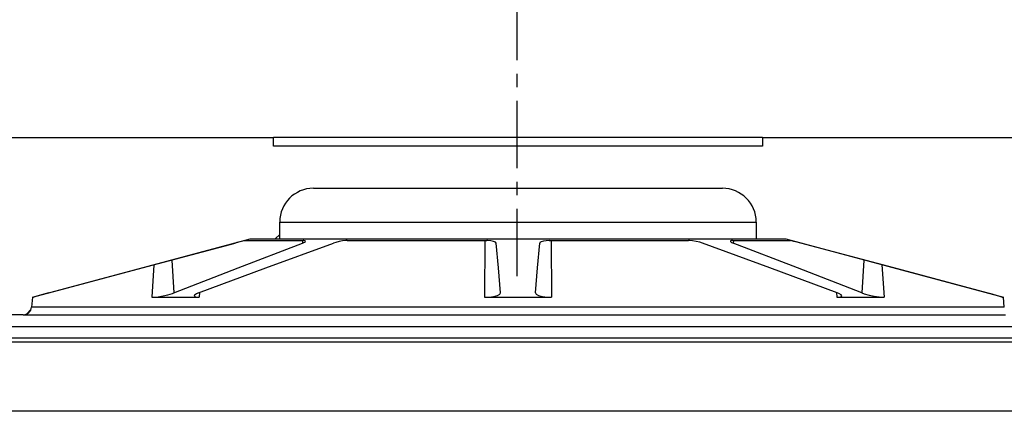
# Model space of a CAD drawing. Extents: x -169 to 6736, y -208 to 3022.
# Tile 241 of 256: x 1562.47 to 1569.76, y 984.01 to 986.91. Entities that reach past the tile are written whole.
import ezdxf

# ---------------------------------------------------------------- set-up
doc = ezdxf.new("R2010")
doc.units = 0
doc.header["$MEASUREMENT"] = 0
doc.linetypes.add('CENTER1', pattern=[0.6625, 0.5, -0.075, 0.0125, -0.075])
for name, color, linetype in [('CENTERLINE', 3, 'CENTER1'), ('FREEZE-LINES', 8, 'CONTINUOUS'), ('SPILL-BUCKET', 1, 'CONTINUOUS')]:
    doc.layers.add(name, color=color, linetype=linetype)

msp = doc.modelspace()

# ---------------------------------------------------------------- linework, layer by layer
at = {"layer": 'CENTERLINE', "flags": 128}
msp.add_lwpolyline([(1566.15447, 985.01471), (1566.15447, 1003.74617), (1558.06548, 1011.83516), (1558.06548, 1029.15474)], dxfattribs=at)
at = {"layer": 'FREEZE-LINES', "linetype": 'Continuous'}
msp.add_line((1931.94521, 984.01471), (1465.78697, 984.01471), dxfattribs=at)
at = {"layer": 'SPILL-BUCKET', "linetype": 'Continuous'}
for p, q in [((1560.16502, 986.04108), (1564.34966, 986.04108)), ((1564.34966, 985.97862), (1564.34966, 986.04108)), ((1564.35553, 986.04108), (1564.34966, 986.04108)), ((1564.37312, 986.04108), (1564.35553, 986.04108)), ((1564.40229, 986.04108), (1564.37312, 986.04108)), ((1564.44287, 986.04108), (1564.40229, 986.04108)), ((1564.4946, 986.04108), (1564.44287, 986.04108)), ((1564.55713, 986.04108), (1564.4946, 986.04108)), ((1564.63006, 986.04108), (1564.55713, 986.04108)), ((1564.71292, 986.04108), (1564.63006, 986.04108)), ((1564.80517, 986.04108), (1564.71292, 986.04108)), ((1564.90622, 986.04108), (1564.80517, 986.04108)), ((1565.0154, 986.04108), (1564.90622, 986.04108)), ((1565.13201, 986.04108), (1565.0154, 986.04108)), ((1565.25529, 986.04108), (1565.13201, 986.04108)), ((1565.38445, 986.04108), (1565.25529, 986.04108)), ((1565.51864, 986.04108), (1565.38445, 986.04108)), ((1565.657, 986.04108), (1565.51864, 986.04108)), ((1565.79862, 986.04108), (1565.657, 986.04108)), ((1565.9426, 986.04108), (1565.79862, 986.04108)), ((1566.08799, 986.04108), (1565.9426, 986.04108)), ((1566.23385, 986.04108), (1566.08799, 986.04108)), ((1566.37925, 986.04108), (1566.23385, 986.04108)), ((1566.52322, 986.04108), (1566.37925, 986.04108)), ((1566.66485, 986.04108), (1566.52322, 986.04108)), ((1566.8032, 986.04108), (1566.66485, 986.04108)), ((1566.9374, 986.04108), (1566.8032, 986.04108)), ((1567.06655, 986.04108), (1566.9374, 986.04108)), ((1567.18984, 986.04108), (1567.06655, 986.04108)), ((1567.30645, 986.04108), (1567.18984, 986.04108)), ((1567.41563, 986.04108), (1567.30645, 986.04108)), ((1567.51667, 986.04108), (1567.41563, 986.04108)), ((1567.60892, 986.04108), (1567.51667, 986.04108)), ((1567.69178, 986.04108), (1567.60892, 986.04108)), ((1567.76471, 986.04108), (1567.69178, 986.04108)), ((1567.82725, 986.04108), (1567.76471, 986.04108)), ((1567.87897, 986.04108), (1567.82725, 986.04108)), ((1567.91955, 986.04108), (1567.87897, 986.04108)), ((1567.94873, 986.04108), (1567.91955, 986.04108)), ((1567.96631, 986.04108), (1567.94873, 986.04108)), ((1567.97218, 986.04108), (1567.96631, 986.04108)), ((1567.97218, 986.04108), (1567.97218, 985.97862)), ((1567.97218, 986.04108), (1572.15682, 986.04108)), ((1567.97218, 985.97862), (1564.34966, 985.97862)), ((1564.64633, 985.66634), (1567.67551, 985.66634)), ((1564.3965, 985.41651), (1564.40253, 985.41651)), ((1564.3965, 985.29159), (1564.3965, 985.41651)), ((1564.40253, 985.41651), (1564.42057, 985.41651)), ((1564.42057, 985.41651), (1564.45049, 985.41651)), ((1564.45049, 985.41651), (1564.4921, 985.41651)), ((1564.4921, 985.41651), (1564.54511, 985.41651)), ((1564.54511, 985.41651), (1564.60916, 985.41651)), ((1564.60916, 985.41651), (1564.68381, 985.41651)), ((1564.68381, 985.41651), (1564.76855, 985.41651)), ((1564.76855, 985.41651), (1564.8628, 985.41651)), ((1564.8628, 985.41651), (1564.96591, 985.41651)), ((1564.96591, 985.41651), (1565.07719, 985.41651)), ((1565.07719, 985.41651), (1565.19588, 985.41651)), ((1565.19588, 985.41651), (1565.32115, 985.41651)), ((1565.32115, 985.41651), (1565.45216, 985.41651)), ((1565.45216, 985.41651), (1565.58802, 985.41651)), ((1565.58802, 985.41651), (1565.72778, 985.41651)), ((1565.72778, 985.41651), (1565.87051, 985.41651)), ((1565.87051, 985.41651), (1566.01522, 985.41651)), ((1566.01522, 985.41651), (1566.16092, 985.41651)), ((1566.16092, 985.41651), (1566.30663, 985.41651)), ((1566.30663, 985.41651), (1566.45134, 985.41651)), ((1566.45134, 985.41651), (1566.59406, 985.41651)), ((1566.59406, 985.41651), (1566.73383, 985.41651)), ((1566.73383, 985.41651), (1566.86968, 985.41651)), ((1566.86968, 985.41651), (1567.00069, 985.41651)), ((1567.00069, 985.41651), (1567.12597, 985.41651)), ((1567.12597, 985.41651), (1567.24465, 985.41651)), ((1567.24465, 985.41651), (1567.35593, 985.41651)), ((1567.35593, 985.41651), (1567.45905, 985.41651)), ((1567.45905, 985.41651), (1567.5533, 985.41651)), ((1567.5533, 985.41651), (1567.63803, 985.41651)), ((1567.63803, 985.41651), (1567.71268, 985.41651)), ((1567.71268, 985.41651), (1567.77673, 985.41651)), ((1567.77673, 985.41651), (1567.82974, 985.41651)), ((1567.82974, 985.41651), (1567.87135, 985.41651)), ((1567.87135, 985.41651), (1567.90128, 985.41651)), ((1567.90128, 985.41651), (1567.91931, 985.41651)), ((1567.91931, 985.41651), (1567.92534, 985.41651)), ((1567.92534, 985.41651), (1567.92534, 985.29159)), ((1562.56539, 984.85952), (1564.1779, 985.29159)), ((1564.1779, 985.29159), (1564.3965, 985.29159)), ((1564.3965, 985.32514), (1564.36295, 985.29159)), ((1564.3965, 985.29159), (1564.40253, 985.29159)), ((1564.40253, 985.29159), (1564.42057, 985.29159)), ((1564.42057, 985.29159), (1564.45049, 985.29159)), ((1564.45049, 985.29159), (1564.4921, 985.29159)), ((1564.4921, 985.29159), (1564.54511, 985.29159)), ((1564.54511, 985.29159), (1564.60916, 985.29159)), ((1564.60916, 985.29159), (1564.68381, 985.29159)), ((1564.68381, 985.29159), (1564.76855, 985.29159)), ((1564.76855, 985.29159), (1564.8628, 985.29159)), ((1564.8628, 985.29159), (1564.96591, 985.29159)), ((1564.96591, 985.29159), (1565.07719, 985.29159)), ((1565.07719, 985.29159), (1565.19588, 985.29159)), ((1565.19588, 985.29159), (1565.32115, 985.29159)), ((1565.32115, 985.29159), (1565.45216, 985.29159)), ((1565.45216, 985.29159), (1565.58802, 985.29159)), ((1565.58802, 985.29159), (1565.72778, 985.29159)), ((1565.72778, 985.29159), (1565.87051, 985.29159)), ((1565.87051, 985.29159), (1566.01522, 985.29159)), ((1566.01522, 985.29159), (1566.16092, 985.29159)), ((1566.16092, 985.29159), (1566.30663, 985.29159)), ((1566.30663, 985.29159), (1566.45134, 985.29159)), ((1566.45134, 985.29159), (1566.59406, 985.29159)), ((1566.59406, 985.29159), (1566.73383, 985.29159)), ((1566.73383, 985.29159), (1566.86968, 985.29159)), ((1566.86968, 985.29159), (1567.00069, 985.29159)), ((1567.00069, 985.29159), (1567.12597, 985.29159)), ((1567.12597, 985.29159), (1567.24465, 985.29159)), ((1567.24465, 985.29159), (1567.35593, 985.29159)), ((1567.35593, 985.29159), (1567.45905, 985.29159)), ((1567.45905, 985.29159), (1567.5533, 985.29159)), ((1567.5533, 985.29159), (1567.63803, 985.29159)), ((1567.63803, 985.29159), (1567.71268, 985.29159)), ((1567.71268, 985.29159), (1567.77673, 985.29159)), ((1567.77673, 985.29159), (1567.82974, 985.29159)), ((1567.82974, 985.29159), (1567.87135, 985.29159)), ((1567.87135, 985.29159), (1567.90128, 985.29159)), ((1567.90128, 985.29159), (1567.91931, 985.29159)), ((1567.91931, 985.29159), (1567.92534, 985.29159)), ((1567.92534, 985.29159), (1568.14394, 985.29159)), ((1568.14394, 985.29159), (1569.75645, 984.85952)), ((1563.37689, 985.07595), (1564.06666, 985.26012)), ((1564.08011, 985.26369), (1564.06666, 985.26012)), ((1564.10454, 985.27001), (1564.08011, 985.26369)), ((1564.08973, 985.07595), (1564.56607, 985.26012)), ((1564.12421, 985.27488), (1564.10454, 985.27001)), ((1564.13758, 985.27788), (1564.12421, 985.27488)), ((1564.14302, 985.27872), (1564.13758, 985.27788)), ((1564.14302, 985.27872), (1564.16779, 985.27872)), ((1564.16779, 985.27872), (1564.2052, 985.27872)), ((1564.2052, 985.27872), (1564.255, 985.27872)), ((1564.255, 985.27872), (1564.31689, 985.27872)), ((1564.2949, 985.07595), (1564.79403, 985.26012)), ((1564.31689, 985.27872), (1564.39046, 985.27872)), ((1564.39046, 985.27872), (1564.47527, 985.27872)), ((1564.47527, 985.27872), (1564.57075, 985.27872)), ((1564.56492, 985.27872), (1564.56607, 985.26012)), ((1564.56607, 985.26012), (1564.57977, 985.26633)), ((1564.57507, 985.27862), (1564.57075, 985.27872)), ((1564.58558, 985.27672), (1564.57507, 985.27862)), ((1564.57977, 985.26633), (1564.5874, 985.27246)), ((1564.5874, 985.27246), (1564.58558, 985.27672)), ((1564.81208, 985.2659), (1564.79403, 985.26012)), ((1564.83673, 985.2718), (1564.81208, 985.2659)), ((1564.86216, 985.27609), (1564.83673, 985.2718)), ((1564.88611, 985.27839), (1564.86216, 985.27609)), ((1564.89735, 985.27872), (1564.88611, 985.27839)), ((1564.89735, 985.27872), (1565.02787, 985.27872)), ((1565.02787, 985.27872), (1565.16557, 985.27872)), ((1565.16557, 985.27872), (1565.30958, 985.27872)), ((1565.30958, 985.27872), (1565.45898, 985.27872)), ((1565.45898, 985.27872), (1565.61284, 985.27872)), ((1565.61284, 985.27872), (1565.77017, 985.27872)), ((1565.77017, 985.27872), (1565.92998, 985.27872)), ((1565.91595, 985.27871), (1565.91343, 984.85952)), ((1565.93441, 985.27868), (1565.92998, 985.27872)), ((1565.95924, 985.27705), (1565.93441, 985.27868)), ((1565.98029, 985.27304), (1565.95924, 985.27705)), ((1565.99445, 985.26711), (1565.98029, 985.27304)), ((1565.99973, 985.26012), (1565.99445, 985.26711)), ((1566.01584, 985.07595), (1565.99973, 985.26012)), ((1566.306, 985.07595), (1566.32211, 985.26012)), ((1566.32359, 985.26369), (1566.32211, 985.26012)), ((1566.33285, 985.27001), (1566.32359, 985.26369)), ((1566.34915, 985.27488), (1566.33285, 985.27001)), ((1566.37078, 985.27788), (1566.34915, 985.27488)), ((1566.39186, 985.27872), (1566.37078, 985.27788)), ((1566.39186, 985.27872), (1566.55167, 985.27872)), ((1566.40589, 985.27871), (1566.40842, 984.85952)), ((1566.55167, 985.27872), (1566.709, 985.27872)), ((1566.709, 985.27872), (1566.86286, 985.27872)), ((1566.86286, 985.27872), (1567.01227, 985.27872)), ((1567.01227, 985.27872), (1567.15628, 985.27872)), ((1567.15628, 985.27872), (1567.29398, 985.27872)), ((1567.29398, 985.27872), (1567.42449, 985.27872)), ((1567.43049, 985.27862), (1567.42449, 985.27872)), ((1567.45472, 985.27672), (1567.43049, 985.27862)), ((1567.48178, 985.27246), (1567.45472, 985.27672)), ((1567.50819, 985.26633), (1567.48178, 985.27246)), ((1567.52781, 985.26012), (1567.50819, 985.26633)), ((1568.02695, 985.07595), (1567.52781, 985.26012)), ((1567.73522, 985.27609), (1567.73487, 985.2718)), ((1567.73487, 985.2718), (1567.74286, 985.2659)), ((1567.74363, 985.27839), (1567.73522, 985.27609)), ((1567.74286, 985.2659), (1567.75577, 985.26012)), ((1567.75109, 985.27872), (1567.74363, 985.27839)), ((1567.75109, 985.27872), (1567.84658, 985.27872)), ((1567.75692, 985.27872), (1567.75577, 985.26012)), ((1568.23212, 985.07595), (1567.75577, 985.26012)), ((1567.84658, 985.27872), (1567.93138, 985.27872)), ((1567.93138, 985.27872), (1568.00496, 985.27872)), ((1568.00496, 985.27872), (1568.06684, 985.27872)), ((1568.06684, 985.27872), (1568.11665, 985.27872)), ((1568.11665, 985.27872), (1568.15405, 985.27872)), ((1568.15405, 985.27872), (1568.17882, 985.27872)), ((1568.17946, 985.27868), (1568.17882, 985.27872)), ((1568.18821, 985.27705), (1568.17946, 985.27868)), ((1568.20521, 985.27304), (1568.18821, 985.27705)), ((1568.22862, 985.26711), (1568.20521, 985.27304)), ((1568.25519, 985.26012), (1568.22862, 985.26711)), ((1568.94496, 985.07595), (1568.25519, 985.26012)), ((1562.68719, 984.89151), (1563.37689, 985.07595)), ((1563.46536, 985.09958), (1563.44952, 984.85952)), ((1563.59838, 985.13509), (1563.61344, 984.89151)), ((1563.61344, 984.89151), (1564.08973, 985.07595)), ((1563.7958, 984.89151), (1564.2949, 985.07595)), ((1566.03198, 984.89151), (1566.01584, 985.07595)), ((1566.28986, 984.89151), (1566.306, 985.07595)), ((1568.52605, 984.89151), (1568.02695, 985.07595)), ((1568.7084, 984.89151), (1568.23212, 985.07595)), ((1568.72347, 985.13509), (1568.7084, 984.89151)), ((1568.85648, 985.09958), (1568.87232, 984.85952)), ((1569.63466, 984.89151), (1568.94496, 985.07595)), ((1562.56539, 984.85952), (1562.559, 984.78649)), ((1562.56539, 984.85952), (1562.56752, 984.85952)), ((1562.56752, 984.85952), (1562.57392, 984.85952)), ((1562.576, 984.8606), (1562.57392, 984.85952)), ((1562.57394, 984.85981), (1562.57392, 984.85952)), ((1562.58986, 984.86483), (1562.576, 984.8606)), ((1562.61529, 984.872), (1562.58986, 984.86483)), ((1562.64922, 984.88129), (1562.61529, 984.872)), ((1562.68719, 984.89151), (1562.64922, 984.88129)), ((1563.44952, 984.85952), (1563.46566, 984.86009)), ((1563.44952, 984.85952), (1563.6185, 984.85952)), ((1563.46566, 984.86009), (1563.49742, 984.86342)), ((1563.49742, 984.86342), (1563.53294, 984.86941)), ((1563.53294, 984.86941), (1563.56904, 984.87761)), ((1563.56904, 984.87761), (1563.60193, 984.88734)), ((1563.60193, 984.88734), (1563.61344, 984.89151)), ((1563.6185, 984.85952), (1563.79953, 984.85952)), ((1563.76495, 984.87556), (1563.76198, 984.8674)), ((1563.76198, 984.8674), (1563.77216, 984.86192)), ((1563.78095, 984.88539), (1563.76495, 984.87556)), ((1563.77216, 984.86192), (1563.79347, 984.8596)), ((1563.7958, 984.89151), (1563.78095, 984.88539)), ((1563.79347, 984.8596), (1563.79953, 984.85952)), ((1563.80149, 984.89362), (1563.79953, 984.85952)), ((1565.91343, 984.85952), (1565.94878, 984.861)), ((1565.91343, 984.85952), (1566.16092, 984.85952)), ((1565.94878, 984.861), (1565.98175, 984.86537)), ((1565.98175, 984.86537), (1566.0084, 984.87225)), ((1566.0084, 984.87225), (1566.02601, 984.88112)), ((1566.02601, 984.88112), (1566.03198, 984.89151)), ((1566.16092, 984.85952), (1566.40842, 984.85952)), ((1566.28986, 984.89151), (1566.29562, 984.88129)), ((1566.29562, 984.88129), (1566.31415, 984.872)), ((1566.31415, 984.872), (1566.34305, 984.86483)), ((1566.34305, 984.86483), (1566.37811, 984.8606)), ((1566.37811, 984.8606), (1566.40842, 984.85952)), ((1568.52035, 984.89362), (1568.52231, 984.85952)), ((1568.52231, 984.85952), (1568.53748, 984.86009)), ((1568.52231, 984.85952), (1568.70335, 984.85952)), ((1568.53653, 984.88734), (1568.52605, 984.89151)), ((1568.55444, 984.87761), (1568.53653, 984.88734)), ((1568.53748, 984.86009), (1568.55447, 984.86342)), ((1568.5604, 984.86941), (1568.55444, 984.87761)), ((1568.55447, 984.86342), (1568.5604, 984.86941)), ((1568.70335, 984.85952), (1568.87232, 984.85952)), ((1568.7084, 984.89151), (1568.72583, 984.88539)), ((1568.72583, 984.88539), (1568.76098, 984.87556)), ((1568.76098, 984.87556), (1568.79955, 984.8674)), ((1568.79955, 984.8674), (1568.83622, 984.86192)), ((1568.83622, 984.86192), (1568.86663, 984.8596)), ((1568.86663, 984.8596), (1568.87232, 984.85952)), ((1569.67325, 984.88112), (1569.63466, 984.89151)), ((1569.70567, 984.87225), (1569.67325, 984.88112)), ((1569.73012, 984.86537), (1569.70567, 984.87225)), ((1569.74467, 984.861), (1569.73012, 984.86537)), ((1569.74793, 984.85952), (1569.74467, 984.861)), ((1569.7479, 984.85979), (1569.74793, 984.85952)), ((1569.74793, 984.85952), (1569.75432, 984.85952)), ((1569.75432, 984.85952), (1569.75645, 984.85952)), ((1569.76284, 984.78649), (1569.75645, 984.85952)), ((1562.56488, 984.78649), (1562.559, 984.78649)), ((1562.58248, 984.78649), (1562.56488, 984.78649)), ((1562.61175, 984.78649), (1562.58248, 984.78649)), ((1562.65261, 984.78649), (1562.61175, 984.78649)), ((1562.7049, 984.78649), (1562.65261, 984.78649)), ((1562.76847, 984.78649), (1562.7049, 984.78649)), ((1562.84311, 984.78649), (1562.76847, 984.78649)), ((1562.92856, 984.78649), (1562.84311, 984.78649)), ((1563.02456, 984.78649), (1562.92856, 984.78649)), ((1563.13079, 984.78649), (1563.02456, 984.78649)), ((1563.24691, 984.78649), (1563.13079, 984.78649)), ((1563.37253, 984.78649), (1563.24691, 984.78649)), ((1563.50724, 984.78649), (1563.37253, 984.78649)), ((1563.65061, 984.78649), (1563.50724, 984.78649)), ((1563.80216, 984.78649), (1563.65061, 984.78649)), ((1563.96141, 984.78649), (1563.80216, 984.78649)), ((1564.12784, 984.78649), (1563.96141, 984.78649)), ((1564.3009, 984.78649), (1564.12784, 984.78649)), ((1564.48002, 984.78649), (1564.3009, 984.78649)), ((1564.66463, 984.78649), (1564.48002, 984.78649)), ((1564.85412, 984.78649), (1564.66463, 984.78649)), ((1565.04787, 984.78649), (1564.85412, 984.78649)), ((1565.24525, 984.78649), (1565.04787, 984.78649)), ((1565.44561, 984.78649), (1565.24525, 984.78649)), ((1565.64832, 984.78649), (1565.44561, 984.78649)), ((1565.85269, 984.78649), (1565.64832, 984.78649)), ((1566.05807, 984.78649), (1565.85269, 984.78649)), ((1566.26378, 984.78649), (1566.05807, 984.78649)), ((1566.46916, 984.78649), (1566.26378, 984.78649)), ((1566.67353, 984.78649), (1566.46916, 984.78649)), ((1566.87623, 984.78649), (1566.67353, 984.78649)), ((1567.0766, 984.78649), (1566.87623, 984.78649)), ((1567.27398, 984.78649), (1567.0766, 984.78649)), ((1567.46773, 984.78649), (1567.27398, 984.78649)), ((1567.65721, 984.78649), (1567.46773, 984.78649)), ((1567.84182, 984.78649), (1567.65721, 984.78649)), ((1568.02094, 984.78649), (1567.84182, 984.78649)), ((1568.194, 984.78649), (1568.02094, 984.78649)), ((1568.36043, 984.78649), (1568.194, 984.78649)), ((1568.51968, 984.78649), (1568.36043, 984.78649)), ((1568.67124, 984.78649), (1568.51968, 984.78649)), ((1568.81461, 984.78649), (1568.67124, 984.78649)), ((1568.94932, 984.78649), (1568.81461, 984.78649)), ((1569.07494, 984.78649), (1568.94932, 984.78649)), ((1569.19105, 984.78649), (1569.07494, 984.78649)), ((1569.29728, 984.78649), (1569.19105, 984.78649)), ((1569.39328, 984.78649), (1569.29728, 984.78649)), ((1569.47874, 984.78649), (1569.39328, 984.78649)), ((1569.55337, 984.78649), (1569.47874, 984.78649)), ((1569.61694, 984.78649), (1569.55337, 984.78649)), ((1569.66924, 984.78649), (1569.61694, 984.78649)), ((1569.71009, 984.78649), (1569.66924, 984.78649)), ((1569.73936, 984.78649), (1569.71009, 984.78649)), ((1569.75697, 984.78649), (1569.73936, 984.78649)), ((1569.76284, 984.78649), (1569.75697, 984.78649)), ((1562.49678, 984.72948), (1560.81087, 984.72948)), ((1562.49678, 984.72948), (1562.50276, 984.72948)), ((1562.50276, 984.72948), (1562.52066, 984.72948)), ((1562.52066, 984.72948), (1562.55045, 984.72948)), ((1562.55438, 984.76779), (1562.52092, 984.73433)), ((1562.55045, 984.72948), (1562.592, 984.72948)), ((1562.592, 984.72948), (1562.6452, 984.72948)), ((1562.6452, 984.72948), (1562.70987, 984.72948)), ((1562.70987, 984.72948), (1562.78579, 984.72948)), ((1562.78579, 984.72948), (1562.87273, 984.72948)), ((1562.87273, 984.72948), (1562.97038, 984.72948)), ((1562.97038, 984.72948), (1563.07845, 984.72948)), ((1563.07845, 984.72948), (1563.19657, 984.72948)), ((1563.19657, 984.72948), (1563.32436, 984.72948)), ((1563.32436, 984.72948), (1563.4614, 984.72948)), ((1563.4614, 984.72948), (1563.60725, 984.72948)), ((1563.60725, 984.72948), (1563.76142, 984.72948)), ((1563.76142, 984.72948), (1563.92342, 984.72948)), ((1563.92342, 984.72948), (1564.09272, 984.72948)), ((1564.09272, 984.72948), (1564.26877, 984.72948)), ((1564.26877, 984.72948), (1564.45099, 984.72948)), ((1564.45099, 984.72948), (1564.63878, 984.72948)), ((1564.63878, 984.72948), (1564.83154, 984.72948)), ((1564.83154, 984.72948), (1565.02864, 984.72948)), ((1565.02864, 984.72948), (1565.22943, 984.72948)), ((1565.22943, 984.72948), (1565.43326, 984.72948)), ((1565.43326, 984.72948), (1565.63946, 984.72948)), ((1565.63946, 984.72948), (1565.84736, 984.72948)), ((1565.84736, 984.72948), (1566.05629, 984.72948)), ((1566.05629, 984.72948), (1566.26556, 984.72948)), ((1566.26556, 984.72948), (1566.47448, 984.72948)), ((1566.47448, 984.72948), (1566.68238, 984.72948)), ((1566.68238, 984.72948), (1566.88859, 984.72948)), ((1566.88859, 984.72948), (1567.09241, 984.72948)), ((1567.09241, 984.72948), (1567.2932, 984.72948)), ((1567.2932, 984.72948), (1567.4903, 984.72948)), ((1567.4903, 984.72948), (1567.68306, 984.72948)), ((1567.68306, 984.72948), (1567.87086, 984.72948)), ((1567.87086, 984.72948), (1568.05308, 984.72948)), ((1568.05308, 984.72948), (1568.22912, 984.72948)), ((1568.22912, 984.72948), (1568.39842, 984.72948)), ((1568.39842, 984.72948), (1568.56042, 984.72948)), ((1568.56042, 984.72948), (1568.7146, 984.72948)), ((1568.7146, 984.72948), (1568.86044, 984.72948)), ((1568.86044, 984.72948), (1568.99749, 984.72948)), ((1568.99749, 984.72948), (1569.12527, 984.72948)), ((1569.12527, 984.72948), (1569.24339, 984.72948)), ((1569.24339, 984.72948), (1569.35146, 984.72948)), ((1569.35146, 984.72948), (1569.44912, 984.72948)), ((1569.44912, 984.72948), (1569.53605, 984.72948)), ((1569.53605, 984.72948), (1569.61197, 984.72948)), ((1569.61197, 984.72948), (1569.67664, 984.72948)), ((1569.67664, 984.72948), (1569.72984, 984.72948)), ((1569.72984, 984.72948), (1569.7714, 984.72948))]:
    msp.add_line(p, q, dxfattribs=at)
at = {"layer": 'SPILL-BUCKET', "color": 7, "linetype": 'Continuous'}
for p, q in [((1561.46395, 984.64154), (1572.66216, 984.64154)), ((1561.46605, 984.55771), (1572.66656, 984.55771)), ((1572.8225, 984.52649), (1561.46636, 984.52649))]:
    msp.add_line(p, q, dxfattribs=at)
at = {"layer": 'SPILL-BUCKET', "linetype": 'Continuous'}
for centre, radius, start, end in [((1564.64633, 985.41651), 0.24983, 90, 180), ((1567.67551, 985.41651), 0.24983, 0, 90), ((1562.49678, 984.79193), 0.06246, 270, 355)]:
    msp.add_arc(centre, radius, start, end, dxfattribs=at)

doc.saveas('drawing.dxf')
